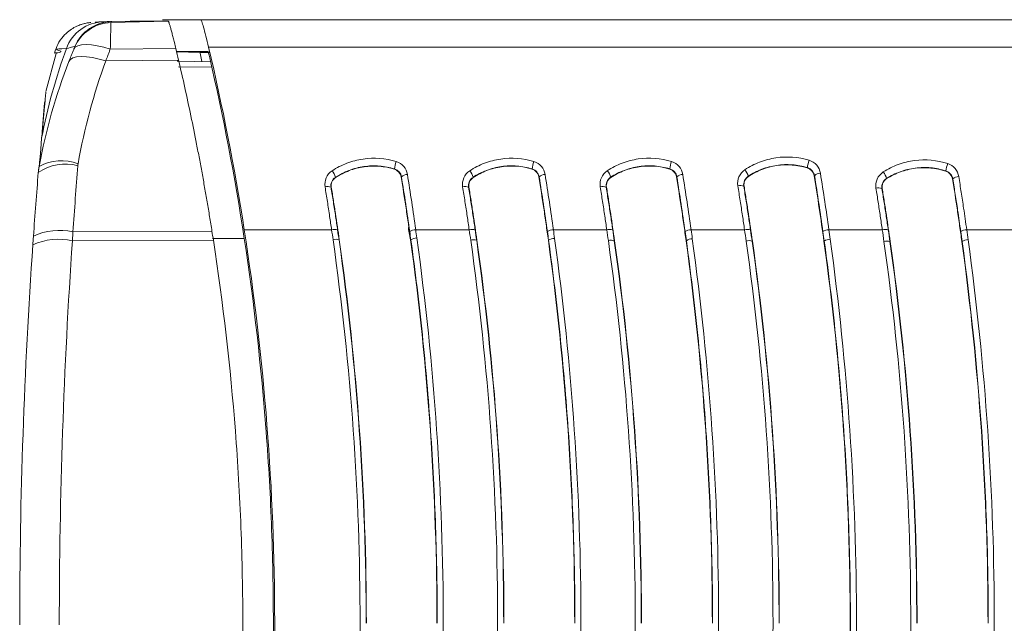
# Model space of a CAD drawing. Header units: millimetres. Extents: x 97 to 538, y 57 to 365.
# Tile 12 of 44: x 343 to 375, y 77 to 97. Entities that reach past the tile are written whole.
import ezdxf

# ---------------------------------------------------------------- set-up
doc = ezdxf.new("R2010")
doc.units = ezdxf.units.MM

msp = doc.modelspace()

# ---------------------------------------------------------------- linework, layer by layer
at = {"color": 7, "linetype": 'Continuous', "lineweight": 15}
for p, q in [((346.177, 96.73), (345.52, 96.712)), ((345.52, 96.712), (345.548, 96.713)), ((345.538, 96.679), (347.438, 96.729)), ((345.538, 96.678), (347.44, 96.728)), ((345.548, 96.713), (345.552, 96.713)), ((347.245, 96.774), (348.521, 96.774)), ((388.09, 96.774), (348.521, 96.774)), ((347.691, 95.816), (345.515, 95.794)), ((347.716, 95.709), (348.497, 95.681)), ((348.482, 95.723), (348.548, 95.389)), ((348.776, 95.861), (388.087, 95.861)), ((343.722, 95.651), (343.38, 94.394)), ((343.667, 95.666), (343.667, 95.666)), ((345.366, 95.405), (347.782, 95.428)), ((348.881, 95.195), (347.781, 95.215)), ((343.322, 93.887), (343.258, 93.058)), ((343.239, 92.841), (343.239, 92.839)), ((354.94, 91.816), (354.942, 91.823)), ((359.505, 91.818), (359.507, 91.825)), ((364.07, 91.819), (364.072, 91.826)), ((368.633, 91.86), (368.635, 91.867)), ((352.982, 91.544), (352.986, 91.538)), ((355.172, 91.56), (355.164, 91.559)), ((357.546, 91.545), (357.55, 91.539)), ((359.738, 91.561), (359.73, 91.559)), ((362.11, 91.546), (362.114, 91.54)), ((364.304, 91.561), (364.296, 91.56)), ((366.672, 91.581), (366.677, 91.574)), ((368.87, 91.601), (368.861, 91.599)), ((371.259, 91.507), (371.264, 91.501)), ((373.227, 91.751), (373.229, 91.758)), ((373.459, 91.492), (373.45, 91.491)), ((352.845, 91.217), (352.836, 91.216)), ((357.408, 91.217), (357.399, 91.215)), ((361.971, 91.217), (361.963, 91.215)), ((366.535, 91.25), (366.526, 91.249)), ((371.116, 91.172), (371.107, 91.17)), ((352.856, 89.807), (349.958, 89.807)), ((357.42, 89.807), (355.645, 89.807)), ((361.983, 89.807), (360.211, 89.807)), ((366.551, 89.807), (364.777, 89.807)), ((371.12, 89.807), (369.348, 89.807)), ((375.689, 89.807), (373.92, 89.807)), ((344.278, 89.737), (348.888, 89.758)), ((348.906, 89.515), (349.959, 89.511)), ((355.444, 89.702), (355.427, 89.702)), ((344.258, 89.443), (348.934, 89.463)), ((353.102, 89.471), (353.111, 89.472)), ((355.485, 89.472), (355.476, 89.471)), ((357.667, 89.456), (357.676, 89.458)), ((360.053, 89.458), (360.044, 89.457)), ((362.232, 89.442), (362.241, 89.443)), ((364.621, 89.444), (364.612, 89.443)), ((366.803, 89.428), (366.812, 89.429)), ((369.194, 89.43), (369.185, 89.429)), ((371.373, 89.413), (371.382, 89.415)), ((373.768, 89.416), (373.759, 89.415))]:
    msp.add_line(p, q, dxfattribs=at)
at = {"color": 7, "linetype": 'Continuous', "lineweight": 15, "flags": 128}
for points in [[(345.515, 95.794), (345.296, 95.862), (345.085, 95.911), (344.888, 95.941), (344.712, 95.95), (344.561, 95.939), (344.44, 95.908), (344.353, 95.857), (344.302, 95.788)], [(345.366, 95.405), (345.144, 95.469), (344.93, 95.516), (344.73, 95.544), (344.551, 95.552), (344.399, 95.54), (344.278, 95.508), (344.192, 95.458), (344.143, 95.39)], [(347.73, 95.398), (347.781, 95.397), (348.841, 95.379)]]:
    msp.add_lwpolyline(points, dxfattribs=at)
at = {"color": 7, "linetype": 'Continuous', "lineweight": 15}
for centre, radius, start, end in [((345.329, 95.356), 1.35, 91.5038, 160.1865), ((345.574, 95.33), 1.35, 91.4999, 157.3694), ((345.572, 95.33), 1.348, 91.4188, 157.3504), ((345.588, 95.363), 1.35, 91.5, 157.2543), ((361.554, 89.384), 18.638, 159.8228, 169.3182), ((343.904, 90.569), 1.529, 69.182, 119.3368), ((369.536, 91.78), 0.905, 158.6156, 174.4868), ((344.024, 90.425), 1.561, 74.6139, 125.0359), ((355.838, 91.735), 0.9, 158.4135, 174.352), ((360.403, 91.736), 0.9, 158.412, 174.3544), ((361.62, 91.434), 0.502, 12.9745, 40.9393), ((364.968, 91.738), 0.9, 158.4091, 174.3572), ((366.187, 91.469), 0.498, 12.9716, 41.2012), ((374.09, 91.667), 0.865, 157.4011, 173.944), ((352.492, 91.431), 0.502, 12.9818, 40.9352), ((355.363, 91.372), 0.268, 88.5114, 135.2582), ((357.056, 91.433), 0.502, 12.9772, 40.9382), ((359.929, 91.372), 0.268, 88.5114, 135.2582), ((364.495, 91.372), 0.268, 88.5049, 135.2611), ((369.06, 91.413), 0.267, 88.4915, 135.4581), ((370.757, 91.394), 0.515, 12.6818, 39.9244), ((373.649, 91.301), 0.27, 88.5371, 134.907), ((352.722, 90.984), 0.258, 63.8303, 108.8133), ((357.286, 90.983), 0.258, 63.8303, 108.8133), ((361.849, 90.983), 0.258, 63.8273, 108.8206), ((366.412, 91.018), 0.257, 63.6912, 108.8658), ((370.993, 90.937), 0.26, 64.0233, 108.7546), ((352.946, 89.503), 0.317, 70.0746, 106.4818), ((355.642, 89.471), 0.336, 89.5546, 125.5878), ((357.509, 89.503), 0.317, 70.0749, 106.4835), ((360.208, 89.471), 0.336, 89.5534, 125.587), ((362.073, 89.503), 0.317, 70.0725, 106.486), ((364.774, 89.471), 0.336, 89.5558, 125.5827), ((366.641, 89.503), 0.317, 70.0765, 106.4841), ((369.346, 89.471), 0.336, 89.5535, 125.585), ((371.21, 89.503), 0.317, 70.0792, 106.4836), ((373.917, 89.471), 0.336, 89.5523, 125.5842), ((343.808, 87.379), 2.113, 77.6974, 114.0604), ((343.829, 87.714), 2.072, 77.4649, 114.5637), ((352.994, 89.166), 0.324, 70.5106, 106.1188), ((355.68, 89.192), 0.341, 89.5328, 124.9185), ((360.248, 89.178), 0.342, 89.5309, 124.8824), ((364.816, 89.163), 0.342, 89.5305, 124.8449), ((369.39, 89.149), 0.342, 89.5321, 124.8066), ((373.963, 89.135), 0.343, 89.5271, 124.7737), ((357.559, 89.151), 0.324, 70.5297, 106.1041), ((362.124, 89.136), 0.324, 70.551, 106.0851), ((366.695, 89.121), 0.325, 70.5702, 106.0724), ((371.265, 89.107), 0.325, 70.5898, 106.0572)]:
    msp.add_arc(centre, radius, start, end, dxfattribs=at)
for points, knots in [([(344.87, 96.68), (344.859, 96.679), (344.824, 96.676), (344.747, 96.666), (344.619, 96.636), (344.499, 96.599), (344.338, 96.528), (344.155, 96.416), (343.96, 96.239), (343.769, 95.992), (343.699, 95.767), (343.668, 95.665)], [0, 0, 0, 0, 0.127545, 0.448376, 0.639181, 0.734032, 0.809766, 0.866741, 0.91635, 0.962528, 1, 1, 1, 1]), ([(345.012, 96.688), (345.028, 96.691), (345.061, 96.696), (345.217, 96.702), (345.294, 96.705)], [0, 0, 0, 0, 0.510895, 1, 1, 1, 1]), ([(345.538, 96.678), (345.538, 96.665), (345.536, 96.574), (345.529, 96.341), (345.527, 96.248), (345.521, 96.038), (345.518, 95.919), (345.515, 95.794)], [0, 0, 0, 0, 0.5, 0.5, 0.75, 0.75, 1, 1, 1, 1]), ([(345.538, 96.679), (345.538, 96.679), (345.538, 96.679), (345.538, 96.679), (345.538, 96.679), (345.538, 96.679), (345.538, 96.679), (345.538, 96.679), (345.538, 96.679), (345.538, 96.679), (345.538, 96.678), (345.538, 96.678), (345.538, 96.678), (345.538, 96.678), (345.538, 96.678), (345.538, 96.678)], [-0.00000006, -0.00000006, -0.00000006, -0.00000006, 0, 0, 0, 0.00003391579, 0.00003391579, 0.00003391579, 0.00005096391, 0.00005096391, 0.00005096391, 0.00006785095, 0.00006785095, 0.00006785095, 0.00006791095, 0.00006791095, 0.00006791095, 0.00006791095]), ([(346.188, 96.729), (346.181, 96.729), (346.152, 96.729), (346.34, 96.729), (346.735, 96.729), (347.203, 96.729), (347.438, 96.729)], [0, 0, 0, 0, 0.098126, 0.398676, 0.699322, 1, 1, 1, 1]), ([(347.44, 96.728), (347.442, 96.725), (347.446, 96.721), (347.453, 96.704), (347.462, 96.681), (347.475, 96.641), (347.497, 96.572), (347.527, 96.465), (347.563, 96.331), (347.602, 96.18), (347.645, 96.008), (347.675, 95.883), (347.691, 95.816)], [0, 0, 0, 0, 0.06152, 0.123587, 0.186263, 0.249611, 0.369783, 0.49939, 0.622116, 0.749324, 0.868046, 1, 1, 1, 1]), ([(348.521, 96.774), (348.526, 96.774), (348.536, 96.752), (348.566, 96.666), (348.585, 96.603), (348.653, 96.361), (348.712, 96.129), (348.776, 95.861)], [0, 0, 0, 0, 0.25, 0.25, 0.5, 0.5, 1, 1, 1, 1]), ([(344.06, 95.813), (344.06, 95.813), (343.575, 95.813), (344.14, 95.695), (343.639, 95.669), (343.663, 95.666), (343.667, 95.666)], [0, 0, 0, 0, 0.0000015, 0.2976746, 0.8927879, 1, 1, 1, 1]), ([(344.343, 95.885), (344.342, 95.885), (344.322, 95.881), (344.226, 95.859), (344.151, 95.84), (344.06, 95.813)], [0, 0, 0, 0, 0.5, 0.5, 1, 1, 1, 1]), ([(344.143, 95.39), (344.167, 95.452), (344.192, 95.515), (344.217, 95.578), (344.231, 95.613), (344.245, 95.648), (344.259, 95.683), (344.274, 95.718), (344.288, 95.753), (344.302, 95.788)], [0, 0, 0, 0, 0.0002139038, 0.0002139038, 0.0002139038, 0.0003342, 0.0003342, 0.0003342, 0.0004544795, 0.0004544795, 0.0004544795, 0.0004544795]), ([(344.302, 95.788), (344.307, 95.799), (344.311, 95.809), (344.314, 95.818), (344.318, 95.826), (344.321, 95.834), (344.323, 95.839), (344.325, 95.844), (344.327, 95.848), (344.327, 95.849), (344.327, 95.849), (344.328, 95.849), (344.328, 95.849)], [0, 0, 0, 0, 0.0000358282, 0.0000358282, 0.0000358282, 0.0000719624, 0.0000719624, 0.0000719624, 0.0001032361, 0.0001032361, 0.0001032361, 0.000109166, 0.000109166, 0.000109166, 0.000109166]), ([(345.515, 95.794), (345.515, 95.794), (345.515, 95.794), (345.515, 95.794), (345.501, 95.76), (345.488, 95.726), (345.475, 95.692), (345.461, 95.657), (345.448, 95.623), (345.435, 95.589), (345.412, 95.528), (345.389, 95.466), (345.366, 95.405), (345.366, 95.405), (345.366, 95.405), (345.366, 95.405)], [-0.00000006, -0.00000006, -0.00000006, -0.00000006, 0, 0, 0, 0.000117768, 0.000117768, 0.000117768, 0.0002356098, 0.0002356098, 0.0002356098, 0.0004450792, 0.0004450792, 0.0004450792, 0.0004451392, 0.0004451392, 0.0004451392, 0.0004451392]), ([(348.758, 95.716), (348.638, 95.716), (348.28, 95.716), (347.903, 95.716), (347.763, 95.716), (347.714, 95.716)], [0, 0, 0, 0, 0.246569, 0.739712, 1, 1, 1, 1]), ([(348.801, 95.682), (348.71, 95.682), (348.519, 95.682), (348.514, 95.682), (348.511, 95.682)], [0, 0, 0, 0, 0.4809229, 1, 1, 1, 1]), ([(348.888, 89.758), (348.862, 89.92), (348.81, 90.245), (348.729, 90.73), (348.645, 91.212), (348.559, 91.692), (348.47, 92.169), (348.348, 92.802), (348.19, 93.586), (347.991, 94.516), (347.852, 95.124), (347.782, 95.428)], [0, 0, 0, 0, 0.083313, 0.166626, 0.249943, 0.333263, 0.416587, 0.499916, 0.666604, 0.833301, 1, 1, 1, 1]), ([(343.378, 94.357), (343.379, 94.368), (343.383, 94.414), (343.341, 93.98), (343.273, 93.221), (343.239, 92.841)], [0, 0, 0, 0, 0.135842, 0.56768, 1, 1, 1, 1]), ([(352.872, 91.76), (353.027, 91.862), (353.19, 91.946), (353.534, 92.077), (353.716, 92.125), (354.265, 92.204), (354.644, 92.176), (355.001, 92.066)], [0, 0, 0, 0, 0.25, 0.25, 0.5, 0.5, 1, 1, 1, 1]), ([(357.436, 91.762), (357.591, 91.864), (357.754, 91.947), (358.098, 92.079), (358.281, 92.126), (358.829, 92.206), (359.209, 92.177), (359.566, 92.067)], [0, 0, 0, 0, 0.25, 0.25, 0.5, 0.5, 1, 1, 1, 1]), ([(362, 91.763), (362.154, 91.865), (362.318, 91.949), (362.662, 92.08), (362.845, 92.128), (363.394, 92.207), (363.774, 92.179), (364.131, 92.069)], [0, 0, 0, 0, 0.25, 0.25, 0.5, 0.5, 1, 1, 1, 1]), ([(366.562, 91.797), (366.717, 91.9), (366.88, 91.984), (367.224, 92.117), (367.407, 92.165), (367.956, 92.247), (368.336, 92.219), (368.694, 92.11)], [0, 0, 0, 0, 0.25, 0.25, 0.5, 0.5, 1, 1, 1, 1]), ([(368.694, 92.11), (368.792, 92.08), (368.879, 92.022), (369.008, 91.872), (369.051, 91.779), (369.067, 91.68)], [0, 0, 0, 0, 0.5, 0.5, 1, 1, 1, 1]), ([(371.152, 91.725), (371.309, 91.825), (371.474, 91.906), (371.82, 92.033), (372.004, 92.078), (372.555, 92.149), (372.935, 92.115), (373.291, 92)], [0, 0, 0, 0, 0.25, 0.25, 0.5, 0.5, 1, 1, 1, 1]), ([(354.942, 91.823), (354.779, 91.873), (354.61, 91.905), (354.266, 91.932), (354.096, 91.926), (353.76, 91.877), (353.592, 91.834), (353.275, 91.714), (353.124, 91.637), (352.982, 91.544)], [0, 0, 0, 0, 0.25, 0.25, 0.5, 0.5, 0.75, 0.75, 1, 1, 1, 1]), ([(354.94, 91.816), (354.613, 91.916), (354.265, 91.943), (353.763, 91.87), (353.595, 91.827), (353.279, 91.707), (353.129, 91.631), (352.986, 91.538)], [0, 0, 0, 0, 0.5, 0.5, 0.75, 0.75, 1, 1, 1, 1]), ([(355.172, 91.56), (355.163, 91.619), (355.137, 91.676), (355.058, 91.768), (355.003, 91.805), (354.942, 91.823)], [0, 0, 0, 0, 0.5, 0.5, 1, 1, 1, 1]), ([(355.001, 92.066), (355.098, 92.036), (355.184, 91.978), (355.312, 91.829), (355.354, 91.737), (355.37, 91.64)], [0, 0, 0, 0, 0.5, 0.5, 1, 1, 1, 1]), ([(359.507, 91.825), (359.344, 91.875), (359.174, 91.907), (358.831, 91.933), (358.661, 91.927), (358.324, 91.879), (358.156, 91.835), (357.839, 91.715), (357.687, 91.638), (357.546, 91.545)], [0, 0, 0, 0, 0.25, 0.25, 0.5, 0.5, 0.75, 0.75, 1, 1, 1, 1]), ([(359.505, 91.818), (359.178, 91.918), (358.83, 91.944), (358.327, 91.872), (358.159, 91.829), (357.843, 91.709), (357.693, 91.632), (357.55, 91.539)], [0, 0, 0, 0, 0.5, 0.5, 0.75, 0.75, 1, 1, 1, 1]), ([(359.738, 91.561), (359.729, 91.619), (359.702, 91.677), (359.623, 91.769), (359.568, 91.806), (359.507, 91.825)], [0, 0, 0, 0, 0.5, 0.5, 1, 1, 1, 1]), ([(359.566, 92.067), (359.663, 92.037), (359.75, 91.979), (359.878, 91.83), (359.92, 91.738), (359.936, 91.64)], [0, 0, 0, 0, 0.5, 0.5, 1, 1, 1, 1]), ([(361.765, 91.228), (361.749, 91.33), (361.763, 91.435), (361.844, 91.623), (361.912, 91.705), (362, 91.763)], [0, 0, 0, 0, 0.5, 0.5, 1, 1, 1, 1]), ([(364.072, 91.826), (363.909, 91.876), (363.739, 91.908), (363.395, 91.935), (363.225, 91.929), (362.888, 91.88), (362.72, 91.837), (362.403, 91.717), (362.251, 91.639), (362.11, 91.546)], [0, 0, 0, 0, 0.25, 0.25, 0.5, 0.5, 0.75, 0.75, 1, 1, 1, 1]), ([(364.07, 91.819), (363.742, 91.919), (363.394, 91.945), (362.891, 91.873), (362.724, 91.83), (362.407, 91.71), (362.256, 91.633), (362.114, 91.54)], [0, 0, 0, 0, 0.5, 0.5, 0.75, 0.75, 1, 1, 1, 1]), ([(364.304, 91.561), (364.295, 91.62), (364.268, 91.677), (364.189, 91.77), (364.133, 91.807), (364.072, 91.826)], [0, 0, 0, 0, 0.5, 0.5, 1, 1, 1, 1]), ([(364.131, 92.069), (364.229, 92.039), (364.315, 91.981), (364.444, 91.83), (364.486, 91.738), (364.502, 91.64)], [0, 0, 0, 0, 0.5, 0.5, 1, 1, 1, 1]), ([(366.329, 91.261), (366.312, 91.364), (366.326, 91.469), (366.407, 91.657), (366.474, 91.739), (366.562, 91.797)], [0, 0, 0, 0, 0.5, 0.5, 1, 1, 1, 1]), ([(368.635, 91.867), (368.472, 91.917), (368.302, 91.948), (367.958, 91.973), (367.787, 91.967), (367.45, 91.917), (367.282, 91.873), (366.965, 91.752), (366.814, 91.674), (366.672, 91.581)], [0, 0, 0, 0, 0.25, 0.25, 0.5, 0.5, 0.75, 0.75, 1, 1, 1, 1]), ([(368.633, 91.86), (368.305, 91.959), (367.957, 91.984), (367.453, 91.911), (367.286, 91.867), (366.97, 91.746), (366.819, 91.669), (366.677, 91.574)], [0, 0, 0, 0, 0.5, 0.5, 0.75, 0.75, 1, 1, 1, 1]), ([(368.87, 91.601), (368.86, 91.66), (368.833, 91.718), (368.753, 91.812), (368.697, 91.849), (368.635, 91.867)], [0, 0, 0, 0, 0.5, 0.5, 1, 1, 1, 1]), ([(373.229, 91.758), (373.066, 91.811), (372.897, 91.846), (372.553, 91.877), (372.383, 91.874), (372.044, 91.83), (371.875, 91.789), (371.556, 91.673), (371.403, 91.598), (371.259, 91.507)], [0, 0, 0, 0, 0.25, 0.25, 0.5, 0.5, 0.75, 0.75, 1, 1, 1, 1]), ([(373.227, 91.751), (372.9, 91.857), (372.552, 91.888), (372.047, 91.823), (371.879, 91.782), (371.56, 91.667), (371.408, 91.592), (371.264, 91.501)], [0, 0, 0, 0, 0.5, 0.5, 0.75, 0.75, 1, 1, 1, 1]), ([(373.291, 92), (373.387, 91.968), (373.472, 91.91), (373.599, 91.76), (373.641, 91.668), (373.656, 91.571)], [0, 0, 0, 0, 0.5, 0.5, 1, 1, 1, 1]), ([(352.639, 91.228), (352.623, 91.33), (352.636, 91.434), (352.717, 91.621), (352.785, 91.703), (352.872, 91.76)], [0, 0, 0, 0, 0.5, 0.5, 1, 1, 1, 1]), ([(352.982, 91.544), (352.927, 91.509), (352.885, 91.457), (352.835, 91.342), (352.826, 91.277), (352.836, 91.216)], [0, 0, 0, 0, 0.5, 0.5, 1, 1, 1, 1]), ([(355.413, 89.919), (355.409, 89.945), (355.405, 89.972), (355.401, 89.998), (355.376, 90.173), (355.351, 90.349), (355.324, 90.524), (355.273, 90.87), (355.219, 91.215), (355.164, 91.559)], [0.000460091, 0.000460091, 0.000460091, 0.000460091, 0.000541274, 0.000541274, 0.000541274, 0.001082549, 0.001082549, 0.001082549, 0.002151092, 0.002151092, 0.002151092, 0.002151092]), ([(357.202, 91.228), (357.186, 91.33), (357.199, 91.435), (357.281, 91.622), (357.348, 91.704), (357.436, 91.762)], [0, 0, 0, 0, 0.5, 0.5, 1, 1, 1, 1]), ([(357.546, 91.545), (357.491, 91.51), (357.448, 91.458), (357.398, 91.343), (357.39, 91.277), (357.399, 91.215)], [0, 0, 0, 0, 0.5, 0.5, 1, 1, 1, 1]), ([(360.044, 89.457), (360.019, 89.634), (359.994, 89.811), (359.969, 89.988), (359.944, 90.164), (359.918, 90.341), (359.891, 90.517), (359.839, 90.865), (359.786, 91.213), (359.73, 91.559)], [0, 0, 0, 0, 0.000545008, 0.000545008, 0.000545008, 0.001090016, 0.001090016, 0.001090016, 0.002165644, 0.002165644, 0.002165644, 0.002165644]), ([(362.11, 91.546), (362.055, 91.511), (362.012, 91.459), (361.961, 91.343), (361.953, 91.277), (361.963, 91.215)], [0, 0, 0, 0, 0.5, 0.5, 1, 1, 1, 1]), ([(364.612, 89.443), (364.587, 89.621), (364.562, 89.799), (364.537, 89.977), (364.511, 90.155), (364.485, 90.333), (364.458, 90.511), (364.406, 90.861), (364.352, 91.211), (364.296, 91.56)], [0, 0, 0, 0, 0.000548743, 0.000548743, 0.000548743, 0.001097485, 0.001097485, 0.001097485, 0.002180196, 0.002180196, 0.002180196, 0.002180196]), ([(366.672, 91.581), (366.618, 91.545), (366.575, 91.493), (366.524, 91.377), (366.516, 91.311), (366.526, 91.249)], [0, 0, 0, 0, 0.5, 0.5, 1, 1, 1, 1]), ([(370.91, 91.183), (370.893, 91.287), (370.907, 91.394), (370.992, 91.584), (371.062, 91.667), (371.152, 91.725)], [0, 0, 0, 0, 0.5, 0.5, 1, 1, 1, 1]), ([(371.259, 91.507), (371.203, 91.471), (371.158, 91.419), (371.106, 91.301), (371.097, 91.234), (371.107, 91.17)], [0, 0, 0, 0, 0.5, 0.5, 1, 1, 1, 1]), ([(373.459, 91.492), (373.449, 91.551), (373.423, 91.608), (373.344, 91.702), (373.29, 91.739), (373.229, 91.758)], [0, 0, 0, 0, 0.5, 0.5, 1, 1, 1, 1]), ([(373.759, 89.415), (373.735, 89.59), (373.71, 89.764), (373.685, 89.939), (373.66, 90.114), (373.635, 90.288), (373.609, 90.462), (373.558, 90.806), (373.505, 91.149), (373.45, 91.491)], [0, 0, 0, 0, 0.000538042, 0.000538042, 0.000538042, 0.001076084, 0.001076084, 0.001076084, 0.002137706, 0.002137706, 0.002137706, 0.002137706]), ([(373.722, 89.744), (373.688, 89.981), (373.654, 90.218), (373.619, 90.454), (373.593, 90.628), (373.567, 90.802), (373.54, 90.974), (373.513, 91.147), (373.486, 91.32), (373.459, 91.492), (373.459, 91.492), (373.459, 91.492), (373.459, 91.492)], [0, 0, 0, 0, 0.00073083, 0.00073083, 0.00073083, 0.001268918, 0.001268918, 0.001268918, 0.001806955, 0.001806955, 0.001806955, 0.001807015, 0.001807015, 0.001807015, 0.001807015]), ([(373.656, 91.571), (373.684, 91.397), (373.711, 91.223), (373.738, 91.048), (373.765, 90.874), (373.791, 90.699), (373.817, 90.524), (373.852, 90.285), (373.886, 90.046), (373.92, 89.807)], [0, 0, 0, 0, 0.000542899, 0.000542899, 0.000542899, 0.001085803, 0.001085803, 0.001085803, 0.001823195, 0.001823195, 0.001823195, 0.001823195]), ([(352.856, 89.807), (352.835, 89.955), (352.813, 90.103), (352.791, 90.25), (352.766, 90.414), (352.742, 90.577), (352.716, 90.74), (352.691, 90.903), (352.665, 91.066), (352.639, 91.228)], [0, 0, 0, 0, 0.000455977, 0.000455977, 0.000455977, 0.000961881, 0.000961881, 0.000961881, 0.001467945, 0.001467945, 0.001467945, 0.001467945]), ([(352.836, 91.216), (352.836, 91.216), (352.836, 91.216), (352.836, 91.216), (352.862, 91.054), (352.888, 90.892), (352.914, 90.73), (352.939, 90.568), (352.964, 90.405), (352.989, 90.242), (353.011, 90.095), (353.033, 89.948), (353.054, 89.801)], [-0.00000006, -0.00000006, -0.00000006, -0.00000006, 0, 0, 0, 0.000503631, 0.000503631, 0.000503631, 0.001007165, 0.001007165, 0.001007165, 0.001461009, 0.001461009, 0.001461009, 0.001461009]), ([(352.845, 91.217), (352.869, 91.071), (352.892, 90.926), (352.915, 90.78), (352.938, 90.634), (352.961, 90.488), (352.983, 90.342), (353.027, 90.052), (353.069, 89.762), (353.111, 89.472)], [0, 0, 0, 0, 0.000451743, 0.000451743, 0.000451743, 0.000903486, 0.000903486, 0.000903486, 0.00179726, 0.00179726, 0.00179726, 0.00179726]), ([(357.42, 89.807), (357.398, 89.956), (357.376, 90.105), (357.354, 90.254), (357.329, 90.417), (357.304, 90.58), (357.279, 90.742), (357.254, 90.904), (357.228, 91.066), (357.202, 91.228)], [0, 0, 0, 0, 0.000459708, 0.000459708, 0.000459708, 0.000963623, 0.000963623, 0.000963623, 0.001467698, 0.001467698, 0.001467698, 0.001467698]), ([(357.399, 91.215), (357.399, 91.215), (357.399, 91.215), (357.399, 91.215), (357.426, 91.054), (357.451, 90.893), (357.477, 90.732), (357.502, 90.57), (357.527, 90.408), (357.551, 90.246), (357.574, 90.098), (357.596, 89.949), (357.617, 89.801)], [-0.00000006, -0.00000006, -0.00000006, -0.00000006, 0, 0, 0, 0.000501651, 0.000501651, 0.000501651, 0.001003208, 0.001003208, 0.001003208, 0.001460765, 0.001460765, 0.001460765, 0.001460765]), ([(357.408, 91.217), (357.432, 91.07), (357.456, 90.923), (357.479, 90.776), (357.502, 90.629), (357.525, 90.482), (357.547, 90.334), (357.591, 90.043), (357.634, 89.75), (357.676, 89.458)], [0, 0, 0, 0, 0.000455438, 0.000455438, 0.000455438, 0.000910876, 0.000910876, 0.000910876, 0.001811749, 0.001811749, 0.001811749, 0.001811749]), ([(361.983, 89.807), (361.961, 89.957), (361.939, 90.107), (361.916, 90.257), (361.892, 90.42), (361.867, 90.582), (361.842, 90.744), (361.817, 90.905), (361.791, 91.067), (361.765, 91.228)], [0, 0, 0, 0, 0.000463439, 0.000463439, 0.000463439, 0.000965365, 0.000965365, 0.000965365, 0.00146745, 0.00146745, 0.00146745, 0.00146745]), ([(361.963, 91.215), (361.963, 91.215), (361.963, 91.215), (361.963, 91.215), (361.989, 91.055), (362.014, 90.894), (362.04, 90.733), (362.065, 90.572), (362.09, 90.411), (362.114, 90.249), (362.136, 90.1), (362.159, 89.951), (362.181, 89.801)], [-0.00000006, -0.00000006, -0.00000006, -0.00000006, 0, 0, 0, 0.000499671, 0.000499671, 0.000499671, 0.000999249, 0.000999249, 0.000999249, 0.001460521, 0.001460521, 0.001460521, 0.001460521]), ([(361.971, 91.217), (361.996, 91.069), (362.019, 90.92), (362.043, 90.772), (362.066, 90.624), (362.089, 90.475), (362.111, 90.327), (362.156, 90.033), (362.199, 89.738), (362.241, 89.443)], [0, 0, 0, 0, 0.000459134, 0.000459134, 0.000459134, 0.000918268, 0.000918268, 0.000918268, 0.001826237, 0.001826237, 0.001826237, 0.001826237]), ([(366.551, 89.807), (366.529, 89.961), (366.506, 90.116), (366.483, 90.27), (366.458, 90.436), (366.433, 90.601), (366.407, 90.767), (366.381, 90.932), (366.355, 91.097), (366.329, 91.261)], [0, 0, 0, 0, 0.000475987, 0.000475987, 0.000475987, 0.000989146, 0.000989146, 0.000989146, 0.001502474, 0.001502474, 0.001502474, 0.001502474]), ([(366.526, 91.249), (366.526, 91.249), (366.526, 91.249), (366.526, 91.249), (366.553, 91.085), (366.579, 90.921), (366.605, 90.756), (366.63, 90.592), (366.656, 90.427), (366.681, 90.261), (366.704, 90.108), (366.727, 89.955), (366.749, 89.801)], [-0.00000006, -0.00000006, -0.00000006, -0.00000006, 0, 0, 0, 0.000510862, 0.000510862, 0.000510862, 0.001021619, 0.001021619, 0.001021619, 0.001495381, 0.001495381, 0.001495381, 0.001495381]), ([(366.535, 91.25), (366.559, 91.098), (366.584, 90.946), (366.608, 90.794), (366.632, 90.641), (366.655, 90.489), (366.679, 90.336), (366.725, 90.034), (366.769, 89.732), (366.812, 89.429)], [0, 0, 0, 0, 0.000471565, 0.000471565, 0.000471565, 0.000943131, 0.000943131, 0.000943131, 0.00187566, 0.00187566, 0.00187566, 0.00187566]), ([(371.12, 89.807), (371.098, 89.956), (371.076, 90.105), (371.054, 90.253), (371.031, 90.409), (371.007, 90.564), (370.983, 90.719), (370.959, 90.874), (370.935, 91.029), (370.91, 91.183)], [0, 0, 0, 0, 0.000459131, 0.000459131, 0.000459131, 0.000939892, 0.000939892, 0.000939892, 0.001420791, 0.001420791, 0.001420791, 0.001420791]), ([(371.107, 91.17), (371.107, 91.17), (371.107, 91.17), (371.107, 91.17), (371.132, 91.017), (371.157, 90.863), (371.181, 90.709), (371.205, 90.555), (371.228, 90.4), (371.252, 90.245), (371.274, 90.097), (371.296, 89.949), (371.318, 89.801)], [-0.00000006, -0.00000006, -0.00000006, -0.00000006, 0, 0, 0, 0.000478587, 0.000478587, 0.000478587, 0.0009571, 0.0009571, 0.0009571, 0.001414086, 0.001414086, 0.001414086, 0.001414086]), ([(371.116, 91.172), (371.14, 91.025), (371.163, 90.878), (371.186, 90.731), (371.209, 90.584), (371.232, 90.437), (371.254, 90.29), (371.298, 89.999), (371.341, 89.707), (371.382, 89.415)], [0, 0, 0, 0, 0.000454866, 0.000454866, 0.000454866, 0.000909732, 0.000909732, 0.000909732, 0.00180953, 0.00180953, 0.00180953, 0.00180953]), ([(349.958, 89.807), (350.627, 85.504), (350.965, 81.168), (350.968, 75.707), (350.948, 74.612), (350.864, 72.419), (350.801, 71.318), (350.546, 68.026), (350.293, 65.852), (349.958, 63.7)], [0, 0, 0, 0, 0.5, 0.5, 0.625, 0.625, 0.75, 0.75, 1, 1, 1, 1]), ([(342.947, 89.308), (342.948, 89.333), (342.95, 89.359), (342.952, 89.384), (342.954, 89.409), (342.956, 89.435), (342.957, 89.46), (342.961, 89.507), (342.964, 89.553), (342.967, 89.599)], [0, 0, 0, 0, 0.0000777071, 0.0000777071, 0.0000777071, 0.000155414, 0.000155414, 0.000155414, 0.0002964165, 0.0002964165, 0.0002964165, 0.0002964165]), ([(344.278, 89.737), (344.278, 89.737), (344.278, 89.737), (344.278, 89.737), (344.275, 89.69), (344.272, 89.644), (344.269, 89.597), (344.267, 89.571), (344.265, 89.546), (344.263, 89.52), (344.262, 89.494), (344.26, 89.468), (344.258, 89.443), (344.258, 89.443), (344.258, 89.443), (344.258, 89.443)], [-0.00000006, -0.00000006, -0.00000006, -0.00000006, 0, 0, 0, 0.00014247, 0.00014247, 0.00014247, 0.0002210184, 0.0002210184, 0.0002210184, 0.0002995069, 0.0002995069, 0.0002995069, 0.0002995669, 0.0002995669, 0.0002995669, 0.0002995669]), ([(349.909, 63.649), (350.239, 65.771), (350.491, 67.914), (350.747, 71.16), (350.812, 72.246), (350.899, 74.418), (350.922, 75.505), (350.926, 77.683), (350.907, 78.774), (350.827, 80.944), (350.767, 82.025), (350.524, 85.256), (350.281, 87.395), (349.959, 89.517)], [0, 0, 0, 0, 0.25, 0.25, 0.375, 0.375, 0.5, 0.5, 0.625, 0.625, 0.75, 0.75, 1, 1, 1, 1]), ([(353.054, 89.801), (353.07, 89.691), (353.086, 89.581), (353.102, 89.471), (353.102, 89.471), (353.102, 89.471), (353.102, 89.471)], [0, 0, 0, 0, 0.0003384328, 0.0003384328, 0.0003384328, 0.0003384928, 0.0003384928, 0.0003384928, 0.0003384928]), ([(355.485, 89.472), (355.485, 89.472), (355.485, 89.472), (355.485, 89.472), (355.472, 89.563), (355.459, 89.653), (355.447, 89.744)], [-0.00000006, -0.00000006, -0.00000006, -0.00000006, 0, 0, 0, 0.0002789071, 0.0002789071, 0.0002789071, 0.0002789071]), ([(355.683, 89.533), (355.972, 87.436), (356.191, 85.316), (356.485, 81.046), (356.559, 78.902), (356.559, 76.754)], [0, 0, 0, 0, 0.5, 0.5, 1, 1, 1, 1]), ([(357.617, 89.801), (357.634, 89.686), (357.651, 89.571), (357.667, 89.456), (357.667, 89.456), (357.667, 89.456), (357.667, 89.456)], [0, 0, 0, 0, 0.0003531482, 0.0003531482, 0.0003531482, 0.0003532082, 0.0003532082, 0.0003532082, 0.0003532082]), ([(360.053, 89.458), (360.053, 89.458), (360.053, 89.458), (360.053, 89.458), (360.04, 89.553), (360.026, 89.649), (360.013, 89.744)], [-0.00000006, -0.00000006, -0.00000006, -0.00000006, 0, 0, 0, 0.0002932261, 0.0002932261, 0.0002932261, 0.0002932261]), ([(360.251, 89.519), (360.539, 87.425), (360.758, 85.306), (361.051, 81.041), (361.125, 78.9), (361.125, 76.754)], [0, 0, 0, 0, 0.5, 0.5, 1, 1, 1, 1]), ([(362.181, 89.801), (362.198, 89.681), (362.215, 89.562), (362.232, 89.442), (362.232, 89.442), (362.232, 89.442), (362.232, 89.442)], [0, 0, 0, 0, 0.0003678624, 0.0003678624, 0.0003678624, 0.0003679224, 0.0003679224, 0.0003679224, 0.0003679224]), ([(364.621, 89.444), (364.621, 89.444), (364.621, 89.444), (364.621, 89.444), (364.607, 89.544), (364.593, 89.644), (364.579, 89.744)], [-0.00000006, -0.00000006, -0.00000006, -0.00000006, 0, 0, 0, 0.0003075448, 0.0003075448, 0.0003075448, 0.0003075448]), ([(364.819, 89.505), (365.106, 87.413), (365.325, 85.297), (365.618, 81.036), (365.691, 78.897), (365.691, 76.754)], [0, 0, 0, 0, 0.5, 0.5, 1, 1, 1, 1]), ([(366.749, 89.801), (366.767, 89.677), (366.785, 89.552), (366.803, 89.428), (366.803, 89.428), (366.803, 89.428), (366.803, 89.428)], [0, 0, 0, 0, 0.0003825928, 0.0003825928, 0.0003825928, 0.0003826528, 0.0003826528, 0.0003826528, 0.0003826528]), ([(369.194, 89.43), (369.194, 89.43), (369.194, 89.43), (369.194, 89.43), (369.18, 89.535), (369.165, 89.639), (369.15, 89.744)], [-0.00000006, -0.00000006, -0.00000006, -0.00000006, 0, 0, 0, 0.0003218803, 0.0003218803, 0.0003218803, 0.0003218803]), ([(369.392, 89.491), (369.679, 87.401), (369.897, 85.287), (370.189, 81.031), (370.263, 78.895), (370.263, 76.754)], [0, 0, 0, 0, 0.5, 0.5, 1, 1, 1, 1]), ([(371.318, 89.801), (371.337, 89.672), (371.355, 89.543), (371.373, 89.413), (371.373, 89.413), (371.373, 89.413), (371.373, 89.413)], [0, 0, 0, 0, 0.0003973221, 0.0003973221, 0.0003973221, 0.0003973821, 0.0003973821, 0.0003973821, 0.0003973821]), ([(373.768, 89.416), (373.768, 89.416), (373.768, 89.416), (373.768, 89.416), (373.752, 89.525), (373.737, 89.635), (373.722, 89.744)], [-0.00000006, -0.00000006, -0.00000006, -0.00000006, 0, 0, 0, 0.0003362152, 0.0003362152, 0.0003362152, 0.0003362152]), ([(373.966, 89.477), (374.252, 87.389), (374.47, 85.278), (374.761, 81.027), (374.834, 78.893), (374.834, 76.754)], [0, 0, 0, 0, 0.5, 0.5, 1, 1, 1, 1]), ([(344.258, 89.443), (344.115, 87.344), (344.007, 85.227), (343.862, 80.973), (343.825, 78.841), (343.825, 76.705)], [0, 0, 0, 0, 0.5, 0.5, 1, 1, 1, 1]), ([(348.934, 63.947), (349.095, 64.994), (349.236, 66.046), (349.481, 68.162), (349.583, 69.227), (349.828, 72.426), (349.91, 74.564), (349.91, 77.244), (349.905, 77.781), (349.884, 78.854), (349.869, 79.392), (349.807, 81), (349.745, 82.068), (349.5, 85.259), (349.256, 87.369), (348.934, 89.463)], [0, 0, 0, 0, 0.00322217, 0.00322217, 0.00644433, 0.00644433, 0.01288866, 0.01288866, 0.01449975, 0.01449975, 0.01611083, 0.01611083, 0.01933299, 0.01933299, 0.02577733, 0.02577733, 0.02577733, 0.02577733]), ([(353.102, 89.471), (353.397, 87.386), (353.623, 85.275), (353.924, 81.028), (354, 78.892), (354, 76.754)], [0, 0, 0, 0, 0.5, 0.5, 1, 1, 1, 1]), ([(356.351, 76.754), (356.351, 78.892), (356.277, 81.029), (355.983, 85.279), (355.764, 87.385), (355.476, 89.471)], [0, 0, 0, 0, 0.5, 0.5, 1, 1, 1, 1]), ([(356.359, 76.754), (356.359, 77.821), (356.341, 78.89), (356.267, 81.023), (356.212, 82.088), (356.065, 84.212), (355.974, 85.271), (355.756, 87.38), (355.629, 88.43), (355.485, 89.472)], [0, 0, 0, 0, 0.25, 0.25, 0.5, 0.5, 0.75, 0.75, 1, 1, 1, 1]), ([(357.667, 89.456), (357.962, 87.374), (358.187, 85.265), (358.487, 81.023), (358.563, 78.889), (358.563, 76.754)], [0, 0, 0, 0, 0.5, 0.5, 1, 1, 1, 1]), ([(360.917, 76.754), (360.917, 78.89), (360.843, 81.025), (360.55, 85.269), (360.332, 87.374), (360.044, 89.457)], [0, 0, 0, 0, 0.5, 0.5, 1, 1, 1, 1]), ([(360.925, 76.754), (360.925, 77.82), (360.907, 78.888), (360.833, 81.018), (360.778, 82.082), (360.632, 84.204), (360.541, 85.262), (360.323, 87.368), (360.196, 88.417), (360.053, 89.458)], [0, 0, 0, 0, 0.25, 0.25, 0.5, 0.5, 0.75, 0.75, 1, 1, 1, 1]), ([(362.232, 89.442), (362.527, 87.362), (362.751, 85.255), (363.05, 81.019), (363.126, 78.887), (363.126, 76.754)], [0, 0, 0, 0, 0.5, 0.5, 1, 1, 1, 1]), ([(365.483, 76.754), (365.483, 78.888), (365.409, 81.02), (365.117, 85.26), (364.899, 87.362), (364.612, 89.443)], [0, 0, 0, 0, 0.5, 0.5, 1, 1, 1, 1]), ([(365.491, 76.754), (365.491, 77.819), (365.473, 78.886), (365.4, 81.013), (365.345, 82.076), (365.199, 84.196), (365.108, 85.252), (364.89, 87.356), (364.764, 88.404), (364.621, 89.444)], [0, 0, 0, 0, 0.25, 0.25, 0.5, 0.5, 0.75, 0.75, 1, 1, 1, 1]), ([(367.495, 76.754), (367.495, 78.885), (367.42, 81.016), (367.121, 85.252), (366.898, 87.353), (366.605, 89.433)], [0, 0, 0, 0, 0.5, 0.5, 1, 1, 1, 1]), ([(366.812, 89.429), (367.105, 87.351), (367.329, 85.248), (367.628, 81.012), (367.703, 78.886), (367.703, 76.754)], [0, 0, 0, 0, 0.5, 0.5, 1, 1, 1, 1]), ([(370.054, 76.754), (370.054, 78.885), (369.981, 81.015), (369.689, 85.251), (369.472, 87.35), (369.185, 89.429)], [0, 0, 0, 0, 0.5, 0.5, 1, 1, 1, 1]), ([(370.063, 76.754), (370.063, 77.818), (370.044, 78.883), (369.971, 81.008), (369.917, 82.069), (369.771, 84.187), (369.68, 85.243), (369.463, 87.345), (369.337, 88.391), (369.194, 89.43)], [0, 0, 0, 0, 0.25, 0.25, 0.5, 0.5, 0.75, 0.75, 1, 1, 1, 1]), ([(372.064, 76.754), (372.064, 78.883), (371.988, 81.011), (371.691, 85.242), (371.468, 87.341), (371.176, 89.419)], [0, 0, 0, 0, 0.5, 0.5, 1, 1, 1, 1]), ([(371.382, 89.415), (371.676, 87.339), (371.898, 85.238), (372.197, 81.008), (372.272, 78.883), (372.272, 76.754)], [0, 0, 0, 0, 0.5, 0.5, 1, 1, 1, 1]), ([(374.626, 76.754), (374.626, 78.883), (374.552, 81.01), (374.261, 85.241), (374.044, 87.338), (373.759, 89.415)], [0, 0, 0, 0, 0.5, 0.5, 1, 1, 1, 1]), ([(374.634, 76.754), (374.634, 77.817), (374.616, 78.881), (374.543, 81.004), (374.488, 82.064), (374.27, 85.237), (374.053, 87.341), (373.768, 89.416)], [0, 0, 0, 0, 0.25, 0.25, 0.5, 0.5, 1, 1, 1, 1]), ([(352.904, 64.031), (353.199, 66.117), (353.424, 68.229), (353.724, 72.478), (353.8, 74.614), (353.8, 76.754)], [0, 0, 0, 0, 0.5, 0.5, 1, 1, 1, 1]), ([(356.559, 76.754), (356.559, 74.605), (356.485, 72.458), (356.191, 68.187), (355.972, 66.071), (355.683, 63.974)], [0, 0, 0, 0, 0.5, 0.5, 1, 1, 1, 1]), ([(357.469, 64.045), (357.764, 66.129), (357.988, 68.238), (358.287, 72.483), (358.363, 74.617), (358.363, 76.754)], [0, 0, 0, 0, 0.5, 0.5, 1, 1, 1, 1]), ([(361.125, 76.754), (361.125, 74.607), (361.051, 72.463), (360.758, 68.196), (360.539, 66.083), (360.251, 63.988)], [0, 0, 0, 0, 0.5, 0.5, 1, 1, 1, 1]), ([(362.034, 64.059), (362.328, 66.142), (362.552, 68.248), (362.851, 72.488), (362.926, 74.619), (362.926, 76.754)], [0, 0, 0, 0, 0.5, 0.5, 1, 1, 1, 1]), ([(365.691, 76.754), (365.691, 74.61), (365.617, 72.467), (365.325, 68.206), (365.107, 66.094), (364.819, 64.002)], [0, 0, 0, 0, 0.5, 0.5, 1, 1, 1, 1]), ([(366.605, 64.074), (366.898, 66.154), (367.121, 68.258), (367.42, 72.495), (367.495, 74.621), (367.495, 76.754)], [0, 0, 0, 0, 0.5, 0.5, 1, 1, 1, 1]), ([(369.185, 64.078), (369.472, 66.157), (369.689, 68.256), (369.981, 72.492), (370.054, 74.622), (370.054, 76.754)], [0, 0, 0, 0, 0.5, 0.5, 1, 1, 1, 1]), ([(369.194, 64.077), (369.48, 66.156), (369.698, 68.261), (369.989, 72.497), (370.063, 74.622), (370.063, 76.754)], [0, 0, 0, 0, 0.5, 0.5, 1, 1, 1, 1]), ([(370.263, 76.754), (370.263, 74.612), (370.189, 72.477), (369.897, 68.22), (369.679, 66.106), (369.392, 64.016)], [0, 0, 0, 0, 0.5, 0.5, 1, 1, 1, 1]), ([(371.176, 64.088), (371.468, 66.166), (371.691, 68.268), (371.989, 72.5), (372.064, 74.624), (372.064, 76.754)], [0, 0, 0, 0, 0.5, 0.5, 1, 1, 1, 1]), ([(374.834, 76.754), (374.834, 74.614), (374.761, 72.477), (374.469, 68.225), (374.252, 66.118), (373.966, 64.03)], [0, 0, 0, 0, 0.5, 0.5, 1, 1, 1, 1])]:
    msp.add_open_spline(points, degree=3, knots=knots, dxfattribs=at)
for points in [[(345.294, 96.705), (345.379, 96.708), (345.449, 96.71), (345.493, 96.712)], [(345.552, 96.713), (345.552, 96.711), (345.547, 96.7), (345.538, 96.679)], [(347.438, 96.729), (347.438, 96.729), (347.439, 96.729), (347.44, 96.728)], [(344.328, 95.849), (344.337, 95.872), (344.342, 95.884), (344.343, 95.885)], [(344.328, 95.849), (344.328, 95.849), (344.328, 95.849), (344.328, 95.849)], [(347.782, 95.428), (347.752, 95.558), (347.721, 95.687), (347.691, 95.816)], [(348.758, 95.716), (348.762, 95.716), (348.785, 95.63), (348.813, 95.509)], [(348.776, 95.861), (349.233, 93.921), (349.632, 91.905), (349.958, 89.807)], [(343.155, 91.902), (343.377, 93.109), (343.711, 94.276), (344.143, 95.39)], [(345.366, 95.405), (344.965, 94.318), (344.654, 93.177), (344.447, 91.998)], [(349.959, 89.517), (349.645, 91.582), (349.256, 93.591), (348.813, 95.509)], [(343.346, 94.059), (343.335, 94.002), (343.327, 93.945), (343.322, 93.887)], [(343.239, 92.839), (343.193, 92.317), (343.169, 92.022), (343.163, 91.954)], [(343.128, 91.703), (343.134, 91.77), (343.143, 91.836), (343.155, 91.902)], [(343.13, 91.718), (343.135, 91.785), (343.144, 91.851), (343.156, 91.917)], [(343.156, 91.917), (343.155, 91.906), (343.155, 91.901), (343.155, 91.902)], [(343.163, 91.954), (343.161, 91.942), (343.158, 91.929), (343.156, 91.917)], [(344.439, 91.93), (344.382, 91.206), (344.328, 90.474), (344.278, 89.737)], [(344.447, 91.998), (344.443, 91.975), (344.44, 91.953), (344.439, 91.93)], [(355.164, 91.559), (355.145, 91.677), (355.057, 91.78), (354.94, 91.816)], [(359.73, 91.559), (359.711, 91.678), (359.622, 91.782), (359.505, 91.818)], [(364.296, 91.56), (364.277, 91.679), (364.188, 91.783), (364.07, 91.819)], [(368.861, 91.599), (368.842, 91.719), (368.752, 91.824), (368.633, 91.86)], [(342.967, 89.599), (343.017, 90.307), (343.071, 91.008), (343.128, 91.703)], [(352.986, 91.538), (352.881, 91.469), (352.825, 91.339), (352.845, 91.217)], [(355.447, 89.744), (355.361, 90.354), (355.269, 90.96), (355.172, 91.56)], [(355.37, 91.64), (355.467, 91.034), (355.559, 90.423), (355.645, 89.807)], [(357.55, 91.539), (357.444, 91.47), (357.388, 91.34), (357.408, 91.217)], [(360.013, 89.744), (359.927, 90.354), (359.835, 90.96), (359.738, 91.561)], [(359.936, 91.64), (360.033, 91.034), (360.125, 90.423), (360.211, 89.807)], [(362.114, 91.54), (362.008, 91.47), (361.951, 91.34), (361.971, 91.217)], [(364.579, 89.744), (364.493, 90.354), (364.401, 90.961), (364.304, 91.561)], [(364.502, 91.64), (364.599, 91.034), (364.691, 90.423), (364.777, 89.807)], [(366.677, 91.574), (366.571, 91.504), (366.514, 91.374), (366.535, 91.25)], [(369.185, 89.429), (369.085, 90.156), (368.977, 90.879), (368.861, 91.599)], [(369.15, 89.744), (369.062, 90.368), (368.969, 90.987), (368.87, 91.601)], [(369.067, 91.68), (369.166, 91.061), (369.26, 90.436), (369.348, 89.807)], [(371.264, 91.501), (371.154, 91.431), (371.096, 91.298), (371.116, 91.172)], [(373.45, 91.491), (373.431, 91.61), (373.344, 91.714), (373.227, 91.751)], [(352.904, 89.477), (352.888, 89.587), (352.872, 89.697), (352.856, 89.807)], [(355.427, 89.702), (355.411, 89.774), (355.406, 89.846), (355.413, 89.919)], [(355.413, 89.919), (355.423, 89.847), (355.433, 89.774), (355.444, 89.702)], [(355.645, 89.807), (355.658, 89.716), (355.67, 89.624), (355.683, 89.533)], [(357.469, 89.462), (357.453, 89.577), (357.436, 89.692), (357.42, 89.807)], [(360.211, 89.807), (360.224, 89.711), (360.238, 89.615), (360.251, 89.519)], [(362.034, 89.448), (362.017, 89.568), (362, 89.687), (361.983, 89.807)], [(364.777, 89.807), (364.791, 89.706), (364.805, 89.606), (364.819, 89.505)], [(366.605, 89.433), (366.587, 89.558), (366.569, 89.682), (366.551, 89.807)], [(369.348, 89.807), (369.363, 89.702), (369.378, 89.596), (369.392, 89.491)], [(371.176, 89.419), (371.157, 89.548), (371.139, 89.678), (371.12, 89.807)], [(373.92, 89.807), (373.935, 89.697), (373.951, 89.587), (373.966, 89.477)], [(348.934, 89.463), (348.918, 89.562), (348.903, 89.66), (348.888, 89.758)], [(353.8, 76.754), (353.8, 81.032), (353.494, 85.303), (352.904, 89.477)], [(355.476, 89.471), (355.46, 89.548), (355.443, 89.625), (355.427, 89.702)], [(355.444, 89.702), (355.454, 89.625), (355.465, 89.548), (355.476, 89.471)], [(342.511, 76.705), (342.511, 80.932), (342.659, 85.149), (342.947, 89.308)], [(353.111, 89.472), (353.702, 85.303), (354.008, 81.032), (354.008, 76.754)], [(358.363, 76.754), (358.363, 81.027), (358.058, 85.293), (357.469, 89.462)], [(357.676, 89.458), (358.266, 85.293), (358.571, 81.027), (358.571, 76.754)], [(362.926, 76.754), (362.926, 81.022), (362.622, 85.283), (362.034, 89.448)], [(362.241, 89.443), (362.83, 85.283), (363.135, 81.022), (363.135, 76.754)], [(366.803, 89.428), (367.39, 85.274), (367.695, 81.015), (367.695, 76.754)], [(371.373, 89.413), (371.96, 85.265), (372.263, 81.011), (372.263, 76.754)]]:
    msp.add_open_spline(points, degree=3, dxfattribs=at)

doc.saveas('drawing.dxf')
